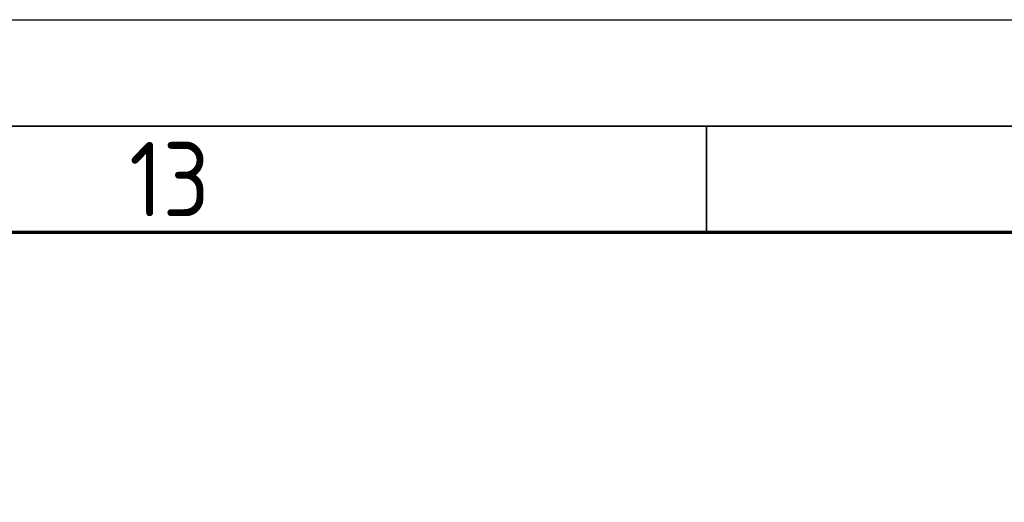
# Model space of a CAD drawing. Header units: millimetres. Extents: x -1662057 to -197461, y -941126 to 63888.
# Tile 189 of 209: x -1574796 to -1568507, y -284200 to -281121. Entities that reach past the tile are written whole.
import ezdxf

# ---------------------------------------------------------------- set-up
doc = ezdxf.new("R2010")
doc.units = ezdxf.units.MM
doc.layers.add('0000 TELPU NUMERĀCIJA - ROOM NUMBERS', color=7, linetype='CONTINUOUS')
doc.layers.add('Rasējuma lapa', color=7, linetype='CONTINUOUS')
doc.styles.add('ISO', font='iso')
doc.styles.add('PBL', font='arial.ttf')

# ---------------------------------------------------------------- blocks, each defined once
blk = doc.blocks.new('A1_L')
at = {"layer": 'Rasējuma lapa'}
blk.add_line((-841, 594), (0, 594), dxfattribs=at)
at = {"layer": 'Rasējuma lapa', "lineweight": 35}
for p, q in [((-826, 589), (-5, 589)), ((-165.5, 584), (-165.5, 589))]:
    blk.add_line(p, q, dxfattribs=at)
at = {"layer": 'Rasējuma lapa', "lineweight": 70}
blk.add_line((-821, 584), (-10, 584), dxfattribs=at)
at = {"layer": 'Rasējuma lapa', "style": 'ISO'}
blk.add_text('13', height=3.5, dxfattribs=at).set_placement((-192.672, 584.75))
blk = doc.blocks.new('*U1264')
at = {"layer": 'Rasējuma lapa'}
blk.add_blockref('A1_L', (0, 0), dxfattribs=at)

msp = doc.modelspace()

# ---------------------------------------------------------------- block references
at = {"layer": 'Rasējuma lapa', "xscale": 135.6730224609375, "yscale": 135.6730224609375, "zscale": 135.6730224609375}
msp.add_blockref('*U1264', (-1547956.19836, -361710.6175), dxfattribs=at)

# ---------------------------------------------------------------- texts
at = {"layer": '0000 TELPU NUMERĀCIJA - ROOM NUMBERS', "char_height": 225, "width": 1500, "attachment_point": 1, "style": 'PBL'}
for insert in [(-1630705.84105, -283332.38538), (-1622728.5353, -283334.1621), (-1614728.53552, -283334.1621), (-1606728.53574, -283334.1621)]:
    msp.add_mtext('\\A1;\\pi373.52;{\\fArial|b0|i0|c186|p34;Platība \\P\\pi564.79;\\H0.66667x;(m\\H0.7x;\\S2^ ;\\H1.4286x;)}', dxfattribs=dict(at, insert=insert))

doc.saveas('drawing.dxf')
